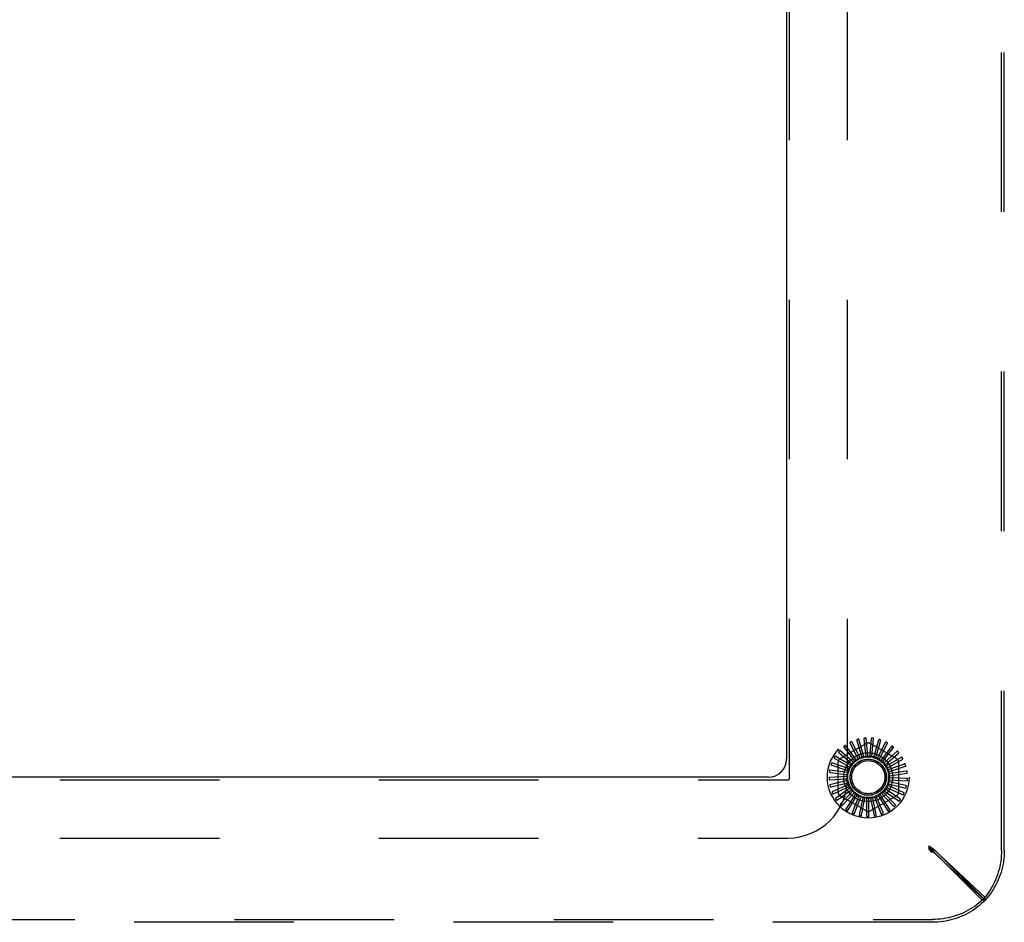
# Model space of a CAD drawing. Header units: inches. Extents: x 0 to 200, y 0 to 129.
# Tile 25 of 43: x 36.91 to 43.7, y 105.26 to 111.48. Entities that reach past the tile are written whole.
import ezdxf

# ---------------------------------------------------------------- set-up
doc = ezdxf.new("R2010")
doc.units = ezdxf.units.IN
doc.header["$LTSCALE"] = 11
doc.header["$MEASUREMENT"] = 0
doc.linetypes.add('HIDDEN', pattern=[0.2, 0.1, -0.1])
doc.layers.get('0').update_dxf_attribs({"linetype": 'CONTINUOUS'})
doc.layers.add('DEFAULT_2', color=8, linetype='HIDDEN')

msp = doc.modelspace()

# ---------------------------------------------------------------- linework, layer by layer
at = {"color": 3, "linetype": 'Continuous'}
for p, q in [((42.1975, 114.1343), (42.1975, 106.3843)), ((42.0725, 106.2593), (26.3225, 106.2593))]:
    msp.add_line(p, q, dxfattribs=at)
msp.add_arc((42.0725, 106.3843), 0.125, 270, 360, dxfattribs=at)
at = {"layer": 'DEFAULT_2', "color": 8, "linetype": 'HIDDEN'}
for p, q in [((43.678, 105.7548), (43.678, 114.7637)), ((43.6975, 105.7548), (43.6975, 114.7637)), ((42.2165, 106.2503), (42.2165, 114.2683)), ((42.6165, 106.2503), (42.6165, 114.2683)), ((42.7306, 106.5222), (42.7414, 106.4167)), ((42.7577, 106.4035), (42.7458, 106.5279)), ((42.7808, 106.523), (42.7715, 106.4174)), ((42.7851, 106.4013), (42.7969, 106.5257)), ((42.5663, 106.388), (42.7454, 106.4914)), ((42.5931, 106.4645), (42.6592, 106.3816)), ((42.6801, 106.3794), (42.6029, 106.4776)), ((42.6349, 106.4924), (42.6842, 106.3985)), ((42.7043, 106.3923), (42.647, 106.5034)), ((42.6813, 106.5119), (42.7119, 106.4103)), ((42.7305, 106.4005), (42.6953, 106.5204)), ((42.7746, 106.4914), (42.9538, 106.388)), ((42.8304, 106.5143), (42.8012, 106.4123)), ((42.8115, 106.394), (42.8467, 106.5139)), ((42.8774, 106.4964), (42.8294, 106.4018)), ((42.8361, 106.3818), (42.8933, 106.4929)), ((42.9201, 106.4699), (42.8551, 106.3861)), ((42.8579, 106.3652), (42.9351, 106.4635)), ((42.5287, 106.3878), (42.621, 106.3354)), ((42.6412, 106.3411), (42.533, 106.4035)), ((42.5572, 106.4292), (42.6379, 106.3603)), ((42.6588, 106.3621), (42.5644, 106.4439)), ((42.6842, 106.3985), (42.6908, 106.3858)), ((42.7119, 106.4103), (42.716, 106.3966)), ((42.7414, 106.4167), (42.7428, 106.4025)), ((42.7715, 106.4174), (42.7702, 106.4032)), ((42.8012, 106.4123), (42.7973, 106.3986)), ((42.8294, 106.4018), (42.823, 106.3891)), ((42.8551, 106.3861), (42.8464, 106.3748)), ((42.8762, 106.3448), (42.9706, 106.4266)), ((42.9571, 106.4358), (42.8774, 106.3658)), ((42.987, 106.3953), (42.8955, 106.3416)), ((42.5086, 106.3417), (42.6091, 106.3077)), ((42.6279, 106.3171), (42.5098, 106.358)), ((42.5517, 106.1558), (42.5517, 106.3627)), ((42.621, 106.3354), (42.6334, 106.3283)), ((42.6379, 106.3603), (42.6487, 106.351)), ((42.6592, 106.3816), (42.6681, 106.3704)), ((42.6883, 106.3835), (42.688, 106.3834)), ((42.8774, 106.3658), (42.8667, 106.3564)), ((42.8955, 106.3416), (42.8831, 106.3344)), ((42.8903, 106.3213), (42.9985, 106.3838)), ((42.8996, 106.2955), (43.0177, 106.3364)), ((43.0086, 106.3499), (42.9086, 106.3145)), ((42.9684, 106.3627), (42.9684, 106.1558)), ((42.6158, 106.2638), (42.491, 106.2579)), ((42.6193, 106.291), (42.4956, 106.3088)), ((42.4975, 106.2926), (42.6027, 106.2782)), ((42.6027, 106.2782), (42.6168, 106.2763)), ((42.6091, 106.3077), (42.6226, 106.3031)), ((42.9086, 106.3145), (42.8951, 106.3098)), ((42.9164, 106.2854), (42.9023, 106.2833)), ((42.904, 106.2684), (43.0277, 106.2862)), ((42.9185, 106.2553), (42.9042, 106.2559)), ((43.0213, 106.3012), (42.9164, 106.2854)), ((43.0245, 106.251), (42.9185, 106.2553)), ((26.1885, 106.2403), (42.2065, 106.2403)), ((42.496, 106.2423), (42.6019, 106.2481)), ((42.6176, 106.2365), (42.4961, 106.207)), ((42.5039, 106.1927), (42.6069, 106.2184)), ((42.6245, 106.2099), (42.5108, 106.158)), ((42.5212, 106.1454), (42.6174, 106.1902)), ((42.6363, 106.1852), (42.5345, 106.1127)), ((42.6019, 106.2481), (42.6161, 106.2489)), ((42.6069, 106.2184), (42.6207, 106.2218)), ((42.6174, 106.1902), (42.6303, 106.1962)), ((42.8861, 106.1891), (42.9997, 106.1372)), ((42.9057, 106.1967), (42.8927, 106.2026)), ((42.8971, 106.2143), (43.0185, 106.1848)), ((42.9149, 106.2254), (42.901, 106.2287)), ((42.9031, 106.241), (43.0279, 106.2351)), ((43.0025, 106.1533), (42.9057, 106.1967)), ((43.0181, 106.2011), (42.9149, 106.2254)), ((42.547, 106.1023), (42.633, 106.1644)), ((42.6525, 106.1631), (42.5663, 106.0726)), ((42.7454, 106.0271), (42.5663, 106.1306)), ((42.5806, 106.0648), (42.6533, 106.1421)), ((42.6727, 106.1445), (42.6051, 106.0393)), ((42.6206, 106.0344), (42.6774, 106.124)), ((42.633, 106.1644), (42.6446, 106.1727)), ((42.696, 106.13), (42.6495, 106.014)), ((42.6533, 106.1421), (42.6631, 106.1525)), ((42.6774, 106.124), (42.685, 106.136)), ((42.7216, 106.1202), (42.6979, 105.9975)), ((42.7045, 106.1108), (42.7097, 106.1241)), ((42.7336, 106.103), (42.7362, 106.117)), ((42.7486, 106.1155), (42.7486, 105.9905)), ((42.7636, 106.1008), (42.7635, 106.1151)), ((42.9538, 106.1306), (42.7746, 106.0271)), ((42.776, 106.1159), (42.7997, 105.9932)), ((42.7935, 106.1043), (42.7908, 106.1183)), ((42.8029, 106.1215), (42.8493, 106.0055)), ((42.8223, 106.1135), (42.8169, 106.1267)), ((42.8281, 106.1321), (42.8957, 106.027)), ((42.8487, 106.1279), (42.841, 106.1399)), ((42.9067, 106.0391), (42.8487, 106.1279)), ((42.851, 106.1473), (42.9372, 106.0569)), ((42.872, 106.1471), (42.8621, 106.1573)), ((42.8705, 106.1665), (42.9723, 106.0941)), ((42.9457, 106.0708), (42.872, 106.1471)), ((42.8912, 106.1703), (42.8795, 106.1785)), ((42.978, 106.1093), (42.8912, 106.1703)), ((42.6657, 106.012), (42.7045, 106.1108)), ((42.7142, 105.9987), (42.7336, 106.103)), ((42.7644, 105.9947), (42.7636, 106.1008)), ((42.8143, 106.0003), (42.7935, 106.1043)), ((42.8624, 106.0153), (42.8223, 106.1135)), ((26.1885, 105.8403), (42.2065, 105.8403)), ((43.1775, 105.7866), (43.2057, 105.7673)), ((43.1975, 105.7593), (43.1775, 105.7866)), ((43.1775, 105.7866), (43.1775, 105.7671)), ((43.1775, 105.7793), (43.1907, 105.7727)), ((43.1775, 105.7793), (43.1875, 105.7693)), ((43.1775, 105.7793), (43.1875, 105.7692)), ((43.1775, 105.7793), (43.1841, 105.766)), ((43.1775, 105.7671), (43.2057, 105.7478)), ((43.1975, 105.7398), (43.1775, 105.7671)), ((43.1841, 105.766), (43.1908, 105.7529)), ((43.1875, 105.7692), (43.1941, 105.7626)), ((43.1941, 105.7626), (43.1975, 105.7593)), ((43.2169, 105.7593), (43.1975, 105.7593)), ((43.5456, 105.4112), (43.1975, 105.7593)), ((43.1975, 105.7593), (43.1975, 105.7398)), ((43.2057, 105.7673), (43.5652, 105.4302)), ((43.2057, 105.7673), (43.2057, 105.7478)), ((43.2057, 105.7478), (43.5652, 105.4107)), ((43.5651, 105.4112), (43.2169, 105.7593)), ((43.5651, 105.4112), (43.5456, 105.4112)), ((43.5652, 105.4107), (43.5652, 105.4302)), ((25.1931, 105.2788), (43.202, 105.2788)), ((43.202, 105.2593), (25.1931, 105.2593))]:
    msp.add_line(p, q, dxfattribs=at)
for points in [[(42.6953, 106.5204), (42.6952, 106.5205), (42.6951, 106.5206), (42.6949, 106.5207), (42.6948, 106.5208), (42.6946, 106.5209), (42.6944, 106.5209), (42.6941, 106.5209), (42.6939, 106.521), (42.6937, 106.521), (42.6934, 106.521), (42.6932, 106.5209), (42.6929, 106.5209), (42.6927, 106.5209), (42.6924, 106.5208), (42.6921, 106.5208), (42.6918, 106.5207), (42.6915, 106.5207), (42.6912, 106.5206), (42.6909, 106.5205), (42.6906, 106.5205)], [(42.7327, 106.5282), (42.7322, 106.5281), (42.7318, 106.5279), (42.7315, 106.5277), (42.7312, 106.5273), (42.731, 106.527), (42.7308, 106.5266), (42.7306, 106.5261), (42.7305, 106.5257), (42.7305, 106.5251), (42.7305, 106.5246), (42.7304, 106.524), (42.7305, 106.5234), (42.7305, 106.5228), (42.7306, 106.5222)], [(42.7458, 106.5279), (42.7458, 106.5281), (42.7457, 106.5282), (42.7456, 106.5283), (42.7454, 106.5284), (42.7453, 106.5285), (42.7451, 106.5286), (42.7449, 106.5287), (42.7446, 106.5287), (42.7444, 106.5288), (42.7442, 106.5288), (42.7439, 106.5289), (42.7437, 106.5289), (42.7434, 106.5289), (42.7431, 106.5289), (42.7428, 106.5289), (42.7425, 106.5289), (42.7422, 106.5289), (42.7419, 106.5289), (42.7416, 106.5289), (42.7413, 106.5289)], [(42.7841, 106.5285), (42.7836, 106.5285), (42.7832, 106.5284), (42.7828, 106.5282), (42.7825, 106.528), (42.7822, 106.5277), (42.7819, 106.5273), (42.7817, 106.5269), (42.7815, 106.5264), (42.7813, 106.5259), (42.7812, 106.5254), (42.7811, 106.5248), (42.781, 106.5243), (42.7809, 106.5237), (42.7808, 106.523)], [(42.7969, 106.5257), (42.7969, 106.5259), (42.7969, 106.5261), (42.7968, 106.5262), (42.7966, 106.5263), (42.7965, 106.5265), (42.7963, 106.5266), (42.7961, 106.5267), (42.7959, 106.5268), (42.7957, 106.5269), (42.7955, 106.5269), (42.7952, 106.527), (42.795, 106.5271), (42.7947, 106.5272), (42.7945, 106.5272), (42.7942, 106.5273), (42.7939, 106.5274), (42.7936, 106.5274), (42.7933, 106.5275), (42.7929, 106.5275), (42.7926, 106.5276)], [(42.5917, 106.4707), (42.5913, 106.4704), (42.5911, 106.47), (42.5909, 106.4696), (42.5908, 106.4692), (42.5908, 106.4688), (42.5909, 106.4684), (42.591, 106.4679), (42.5912, 106.4674), (42.5914, 106.467), (42.5917, 106.4665), (42.592, 106.466), (42.5923, 106.4655), (42.5927, 106.465), (42.5931, 106.4645)], [(42.6029, 106.4776), (42.6027, 106.4777), (42.6026, 106.4778), (42.6024, 106.4778), (42.6022, 106.4778), (42.602, 106.4778), (42.6018, 106.4778), (42.6016, 106.4777), (42.6014, 106.4776), (42.6012, 106.4776), (42.601, 106.4775), (42.6007, 106.4774), (42.6005, 106.4772), (42.6003, 106.4771), (42.6, 106.477), (42.5998, 106.4768), (42.5995, 106.4767), (42.5993, 106.4765), (42.599, 106.4763), (42.5987, 106.4761), (42.5985, 106.476)], [(42.6347, 106.4987), (42.6343, 106.4985), (42.634, 106.4982), (42.6338, 106.4978), (42.6336, 106.4974), (42.6335, 106.497), (42.6335, 106.4966), (42.6336, 106.4961), (42.6337, 106.4956), (42.6338, 106.4951), (42.634, 106.4946), (42.6342, 106.4941), (42.6344, 106.4935), (42.6347, 106.493), (42.6349, 106.4924)], [(42.647, 106.5034), (42.6469, 106.5035), (42.6468, 106.5036), (42.6466, 106.5037), (42.6464, 106.5037), (42.6462, 106.5038), (42.646, 106.5038), (42.6458, 106.5037), (42.6456, 106.5037), (42.6454, 106.5037), (42.6451, 106.5036), (42.6449, 106.5036), (42.6446, 106.5035), (42.6444, 106.5034), (42.6441, 106.5033), (42.6438, 106.5032), (42.6436, 106.5031), (42.6433, 106.503), (42.643, 106.5029), (42.6427, 106.5027), (42.6424, 106.5026)], [(42.6823, 106.5181), (42.6819, 106.5179), (42.6815, 106.5177), (42.6812, 106.5174), (42.681, 106.517), (42.6808, 106.5167), (42.6807, 106.5162), (42.6807, 106.5158), (42.6807, 106.5153), (42.6807, 106.5147), (42.6808, 106.5142), (42.6809, 106.5136), (42.681, 106.5131), (42.6811, 106.5125), (42.6813, 106.5119)], [(42.8346, 106.519), (42.8341, 106.5191), (42.8337, 106.5191), (42.8333, 106.519), (42.8329, 106.5189), (42.8326, 106.5186), (42.8322, 106.5183), (42.8319, 106.5179), (42.8317, 106.5175), (42.8314, 106.5171), (42.8312, 106.5166), (42.831, 106.5161), (42.8308, 106.5155), (42.8306, 106.5149), (42.8304, 106.5143)], [(42.8467, 106.5139), (42.8467, 106.5141), (42.8467, 106.5143), (42.8466, 106.5144), (42.8465, 106.5146), (42.8464, 106.5147), (42.8462, 106.5149), (42.8461, 106.515), (42.8459, 106.5151), (42.8457, 106.5153), (42.8455, 106.5154), (42.8453, 106.5155), (42.845, 106.5156), (42.8448, 106.5158), (42.8445, 106.5159), (42.8443, 106.516), (42.844, 106.5161), (42.8437, 106.5162), (42.8434, 106.5163), (42.8431, 106.5164), (42.8428, 106.5165)], [(42.8824, 106.5002), (42.882, 106.5004), (42.8815, 106.5005), (42.8811, 106.5005), (42.8807, 106.5004), (42.8803, 106.5002), (42.88, 106.5), (42.8796, 106.4997), (42.8792, 106.4993), (42.8789, 106.4989), (42.8786, 106.4985), (42.8783, 106.498), (42.878, 106.4975), (42.8777, 106.497), (42.8774, 106.4964)], [(42.8933, 106.4929), (42.8934, 106.4931), (42.8934, 106.4933), (42.8934, 106.4934), (42.8933, 106.4936), (42.8932, 106.4938), (42.8931, 106.4939), (42.8929, 106.4941), (42.8928, 106.4943), (42.8926, 106.4944), (42.8924, 106.4946), (42.8922, 106.4948), (42.892, 106.4949), (42.8918, 106.4951), (42.8916, 106.4952), (42.8913, 106.4954), (42.8911, 106.4956), (42.8908, 106.4957), (42.8906, 106.4959), (42.8903, 106.4961), (42.89, 106.4963)], [(42.9258, 106.4727), (42.9254, 106.473), (42.925, 106.4731), (42.9246, 106.4732), (42.9242, 106.4732), (42.9237, 106.4731), (42.9233, 106.4729), (42.9229, 106.4727), (42.9225, 106.4724), (42.9221, 106.4721), (42.9217, 106.4717), (42.9213, 106.4713), (42.9209, 106.4709), (42.9205, 106.4704), (42.9201, 106.4699)], [(42.9351, 106.4635), (42.9352, 106.4636), (42.9353, 106.4638), (42.9353, 106.464), (42.9352, 106.4641), (42.9352, 106.4643), (42.9351, 106.4645), (42.935, 106.4647), (42.9348, 106.4649), (42.9347, 106.4651), (42.9346, 106.4653), (42.9344, 106.4655), (42.9342, 106.4657), (42.9341, 106.4659), (42.9339, 106.4661), (42.9337, 106.4663), (42.9335, 106.4665), (42.9332, 106.4667), (42.933, 106.4669), (42.9328, 106.4671), (42.9325, 106.4673)], [(42.5251, 106.393), (42.525, 106.3926), (42.5249, 106.3921), (42.5249, 106.3917), (42.5249, 106.3913), (42.5251, 106.3909), (42.5253, 106.3905), (42.5256, 106.3901), (42.5259, 106.3898), (42.5263, 106.3894), (42.5267, 106.3891), (42.5272, 106.3888), (42.5277, 106.3884), (42.5282, 106.3881), (42.5287, 106.3878)], [(42.533, 106.4035), (42.5328, 106.4036), (42.5326, 106.4036), (42.5325, 106.4036), (42.5323, 106.4035), (42.5321, 106.4034), (42.5319, 106.4033), (42.5318, 106.4032), (42.5316, 106.403), (42.5314, 106.4029), (42.5313, 106.4027), (42.5311, 106.4025), (42.5309, 106.4023), (42.5307, 106.4021), (42.5306, 106.4019), (42.5304, 106.4017), (42.5302, 106.4014), (42.53, 106.4012), (42.5299, 106.4009), (42.5297, 106.4006), (42.5295, 106.4003)], [(42.5547, 106.435), (42.5544, 106.4346), (42.5543, 106.4342), (42.5542, 106.4338), (42.5542, 106.4334), (42.5542, 106.433), (42.5544, 106.4326), (42.5546, 106.4321), (42.5549, 106.4317), (42.5552, 106.4313), (42.5555, 106.4309), (42.5559, 106.4305), (42.5563, 106.4301), (42.5568, 106.4296), (42.5572, 106.4292)], [(42.5644, 106.4439), (42.5642, 106.444), (42.5641, 106.444), (42.5639, 106.444), (42.5637, 106.444), (42.5635, 106.444), (42.5633, 106.4439), (42.5631, 106.4438), (42.5629, 106.4437), (42.5627, 106.4436), (42.5625, 106.4434), (42.5623, 106.4433), (42.5621, 106.4431), (42.5619, 106.4429), (42.5617, 106.4428), (42.5615, 106.4426), (42.5613, 106.4424), (42.5611, 106.4422), (42.5608, 106.4419), (42.5606, 106.4417), (42.5604, 106.4414)], [(42.6908, 106.3858), (42.6905, 106.3854), (42.6901, 106.3849), (42.6897, 106.3845), (42.6893, 106.3841), (42.6888, 106.3838), (42.6883, 106.3835)], [(42.7043, 106.3923), (42.7064, 106.393), (42.7085, 106.3936), (42.7107, 106.3942), (42.7128, 106.3948)], [(42.716, 106.3966), (42.7156, 106.3962), (42.7151, 106.3958), (42.7145, 106.3955), (42.714, 106.3952), (42.7134, 106.395), (42.7128, 106.3948)], [(42.7305, 106.4005), (42.7327, 106.4007), (42.7349, 106.4009), (42.7371, 106.4011), (42.7393, 106.4013)], [(42.7428, 106.4025), (42.7423, 106.4021), (42.7417, 106.4019), (42.7411, 106.4016), (42.7405, 106.4014), (42.7399, 106.4013), (42.7393, 106.4013)], [(42.7577, 106.4035), (42.7599, 106.4033), (42.7622, 106.4031), (42.7644, 106.4029), (42.7666, 106.4026)], [(42.7702, 106.4032), (42.7696, 106.4029), (42.769, 106.4027), (42.7684, 106.4026), (42.7678, 106.4026), (42.7672, 106.4026), (42.7666, 106.4026)], [(42.7851, 106.4013), (42.7872, 106.4007), (42.7893, 106.4001), (42.7915, 106.3995), (42.7936, 106.3988)], [(42.7973, 106.3986), (42.7967, 106.3985), (42.796, 106.3984), (42.7954, 106.3984), (42.7948, 106.3985), (42.7942, 106.3986), (42.7936, 106.3988)], [(42.8115, 106.394), (42.8135, 106.393), (42.8155, 106.392), (42.8174, 106.391), (42.8194, 106.3899)], [(42.823, 106.3891), (42.8223, 106.3891), (42.8217, 106.3891), (42.8211, 106.3892), (42.8205, 106.3894), (42.8199, 106.3896), (42.8194, 106.3899)], [(42.9632, 106.4375), (42.9629, 106.4378), (42.9625, 106.438), (42.9621, 106.4382), (42.9617, 106.4382), (42.9613, 106.4382), (42.9608, 106.4381), (42.9604, 106.438), (42.9599, 106.4378), (42.9595, 106.4375), (42.959, 106.4373), (42.9585, 106.4369), (42.9581, 106.4366), (42.9576, 106.4362), (42.9571, 106.4358)], [(42.9706, 106.4266), (42.9707, 106.4268), (42.9708, 106.4269), (42.9708, 106.4271), (42.9708, 106.4273), (42.9708, 106.4275), (42.9707, 106.4277), (42.9707, 106.4279), (42.9706, 106.4281), (42.9705, 106.4283), (42.9704, 106.4285), (42.9703, 106.4288), (42.9702, 106.429), (42.97, 106.4292), (42.9699, 106.4294), (42.9697, 106.4297), (42.9695, 106.4299), (42.9694, 106.4302), (42.9692, 106.4304), (42.969, 106.4307), (42.9687, 106.431)], [(42.9933, 106.3958), (42.993, 106.3962), (42.9927, 106.3965), (42.9923, 106.3967), (42.9919, 106.3968), (42.9915, 106.3969), (42.991, 106.3969), (42.9906, 106.3968), (42.9901, 106.3967), (42.9896, 106.3966), (42.9891, 106.3964), (42.9886, 106.3962), (42.988, 106.3959), (42.9875, 106.3956), (42.987, 106.3953)], [(42.9985, 106.3838), (42.9986, 106.3839), (42.9987, 106.384), (42.9988, 106.3842), (42.9988, 106.3844), (42.9988, 106.3846), (42.9988, 106.3848), (42.9988, 106.385), (42.9987, 106.3852), (42.9987, 106.3854), (42.9986, 106.3857), (42.9986, 106.3859), (42.9985, 106.3861), (42.9984, 106.3864), (42.9983, 106.3867), (42.9982, 106.3869), (42.998, 106.3872), (42.9979, 106.3875), (42.9978, 106.3878), (42.9976, 106.3881), (42.9975, 106.3884)], [(42.5041, 106.3461), (42.504, 106.3457), (42.504, 106.3452), (42.504, 106.3448), (42.5042, 106.3444), (42.5044, 106.3441), (42.5047, 106.3437), (42.5051, 106.3434), (42.5055, 106.3431), (42.5059, 106.3429), (42.5064, 106.3426), (42.5069, 106.3424), (42.5074, 106.3421), (42.508, 106.3419), (42.5086, 106.3417)], [(42.5098, 106.358), (42.5096, 106.358), (42.5094, 106.358), (42.5093, 106.3579), (42.5091, 106.3578), (42.509, 106.3577), (42.5088, 106.3576), (42.5087, 106.3574), (42.5085, 106.3572), (42.5084, 106.357), (42.5082, 106.3568), (42.5081, 106.3566), (42.508, 106.3564), (42.5078, 106.3562), (42.5077, 106.3559), (42.5076, 106.3557), (42.5075, 106.3554), (42.5073, 106.3551), (42.5072, 106.3548), (42.5071, 106.3545), (42.507, 106.3542)], [(42.6279, 106.3171), (42.6289, 106.319), (42.6301, 106.321), (42.6312, 106.3229), (42.6324, 106.3248)], [(42.6334, 106.3283), (42.6333, 106.3277), (42.6333, 106.3271), (42.6331, 106.3265), (42.6329, 106.3259), (42.6327, 106.3253), (42.6324, 106.3248)], [(42.6412, 106.3411), (42.6426, 106.3428), (42.6441, 106.3445), (42.6456, 106.3461), (42.6471, 106.3478)], [(42.6487, 106.351), (42.6486, 106.3504), (42.6484, 106.3498), (42.6481, 106.3493), (42.6478, 106.3487), (42.6475, 106.3482), (42.6471, 106.3478)], [(42.6588, 106.3621), (42.6606, 106.3635), (42.6623, 106.3649), (42.6641, 106.3662), (42.6659, 106.3675)], [(42.6681, 106.3704), (42.6678, 106.3699), (42.6675, 106.3693), (42.6672, 106.3688), (42.6668, 106.3683), (42.6663, 106.3679), (42.6659, 106.3675)], [(42.6801, 106.3794), (42.6814, 106.3801), (42.6827, 106.3808), (42.684, 106.3814), (42.6854, 106.3821), (42.6867, 106.3828), (42.688, 106.3834)], [(42.8361, 106.3818), (42.8378, 106.3805), (42.8396, 106.3791), (42.8413, 106.3777), (42.843, 106.3763)], [(42.8464, 106.3748), (42.8458, 106.3749), (42.8452, 106.3751), (42.8446, 106.3753), (42.844, 106.3756), (42.8435, 106.3759), (42.843, 106.3763)], [(42.8579, 106.3652), (42.8594, 106.3636), (42.8608, 106.3619), (42.8623, 106.3602), (42.8637, 106.3585)], [(42.8667, 106.3564), (42.8661, 106.3566), (42.8656, 106.3569), (42.865, 106.3572), (42.8645, 106.3576), (42.8641, 106.358), (42.8637, 106.3585)], [(42.8762, 106.3448), (42.8773, 106.3429), (42.8784, 106.341), (42.8795, 106.339), (42.8806, 106.3371)], [(42.8831, 106.3344), (42.8826, 106.3348), (42.8821, 106.3351), (42.8817, 106.3356), (42.8813, 106.336), (42.8809, 106.3365), (42.8806, 106.3371)], [(42.8903, 106.3213), (42.891, 106.3192), (42.8918, 106.3171), (42.8925, 106.315), (42.8931, 106.3128)], [(43.0149, 106.3492), (43.0147, 106.3496), (43.0144, 106.35), (43.0141, 106.3503), (43.0137, 106.3505), (43.0133, 106.3506), (43.0129, 106.3507), (43.0124, 106.3507), (43.012, 106.3507), (43.0114, 106.3507), (43.0109, 106.3506), (43.0103, 106.3504), (43.0098, 106.3503), (43.0092, 106.3501), (43.0086, 106.3499)], [(43.0177, 106.3364), (43.0179, 106.3365), (43.018, 106.3366), (43.0181, 106.3367), (43.0182, 106.3369), (43.0182, 106.3371), (43.0182, 106.3373), (43.0183, 106.3375), (43.0183, 106.3377), (43.0183, 106.338), (43.0182, 106.3382), (43.0182, 106.3385), (43.0182, 106.3387), (43.0181, 106.339), (43.0181, 106.3393), (43.018, 106.3395), (43.018, 106.3398), (43.0179, 106.3401), (43.0178, 106.3404), (43.0177, 106.3407), (43.0176, 106.341)], [(42.491, 106.2579), (42.4908, 106.2579), (42.4907, 106.2578), (42.4906, 106.2577), (42.4905, 106.2575), (42.4904, 106.2573), (42.4903, 106.2571), (42.4902, 106.2569), (42.4901, 106.2567), (42.4901, 106.2565), (42.49, 106.2563), (42.49, 106.256), (42.4899, 106.2558), (42.4899, 106.2555), (42.4899, 106.2552), (42.4898, 106.2549), (42.4898, 106.2546), (42.4898, 106.2543), (42.4898, 106.254), (42.4898, 106.2537), (42.4898, 106.2534)], [(42.4923, 106.2961), (42.4923, 106.2956), (42.4923, 106.2952), (42.4925, 106.2948), (42.4927, 106.2945), (42.493, 106.2942), (42.4933, 106.2939), (42.4937, 106.2936), (42.4942, 106.2934), (42.4947, 106.2932), (42.4952, 106.2931), (42.4957, 106.2929), (42.4963, 106.2928), (42.4969, 106.2927), (42.4975, 106.2926)], [(42.4956, 106.3088), (42.4954, 106.3088), (42.4953, 106.3088), (42.4951, 106.3087), (42.495, 106.3086), (42.4949, 106.3084), (42.4947, 106.3082), (42.4946, 106.3081), (42.4945, 106.3079), (42.4944, 106.3076), (42.4943, 106.3074), (42.4942, 106.3072), (42.4941, 106.3069), (42.4941, 106.3067), (42.494, 106.3064), (42.4939, 106.3061), (42.4938, 106.3059), (42.4938, 106.3055), (42.4937, 106.3052), (42.4936, 106.3049), (42.4936, 106.3046)], [(42.6158, 106.2638), (42.6161, 106.2661), (42.6164, 106.2683), (42.6168, 106.2705), (42.6172, 106.2726)], [(42.6168, 106.2763), (42.617, 106.2757), (42.6171, 106.2751), (42.6172, 106.2745), (42.6173, 106.2739), (42.6172, 106.2733), (42.6172, 106.2726)], [(42.6193, 106.291), (42.62, 106.2932), (42.6207, 106.2953), (42.6215, 106.2974), (42.6223, 106.2994)], [(42.6226, 106.3031), (42.6227, 106.3025), (42.6227, 106.3019), (42.6227, 106.3012), (42.6226, 106.3006), (42.6225, 106.3), (42.6223, 106.2994)], [(42.8951, 106.3098), (42.8947, 106.3102), (42.8943, 106.3107), (42.8939, 106.3112), (42.8936, 106.3117), (42.8933, 106.3123), (42.8931, 106.3128)], [(42.8996, 106.2955), (42.9, 106.2933), (42.9003, 106.2911), (42.9006, 106.2889), (42.9009, 106.2867)], [(42.9023, 106.2833), (42.9019, 106.2838), (42.9016, 106.2843), (42.9013, 106.2849), (42.9011, 106.2855), (42.901, 106.2861), (42.9009, 106.2867)], [(42.904, 106.2684), (42.9039, 106.2662), (42.9038, 106.264), (42.9037, 106.2618), (42.9035, 106.2595)], [(42.9042, 106.2559), (42.904, 106.2565), (42.9038, 106.2571), (42.9036, 106.2577), (42.9035, 106.2583), (42.9035, 106.2589), (42.9035, 106.2595)], [(43.0273, 106.2994), (43.0272, 106.2998), (43.027, 106.3002), (43.0267, 106.3005), (43.0264, 106.3008), (43.0261, 106.301), (43.0256, 106.3012), (43.0252, 106.3013), (43.0247, 106.3014), (43.0242, 106.3014), (43.0236, 106.3014), (43.0231, 106.3014), (43.0225, 106.3014), (43.0219, 106.3013), (43.0213, 106.3012)], [(43.0301, 106.248), (43.03, 106.2485), (43.0299, 106.2489), (43.0297, 106.2493), (43.0295, 106.2496), (43.0292, 106.2499), (43.0288, 106.2502), (43.0284, 106.2504), (43.0279, 106.2505), (43.0274, 106.2507), (43.0269, 106.2508), (43.0263, 106.2509), (43.0257, 106.2509), (43.0251, 106.251), (43.0245, 106.251)], [(43.0277, 106.2862), (43.0278, 106.2863), (43.028, 106.2864), (43.0281, 106.2865), (43.0282, 106.2866), (43.0283, 106.2868), (43.0283, 106.287), (43.0284, 106.2872), (43.0284, 106.2874), (43.0285, 106.2877), (43.0285, 106.2879), (43.0285, 106.2882), (43.0285, 106.2884), (43.0286, 106.2887), (43.0286, 106.289), (43.0286, 106.2893), (43.0285, 106.2896), (43.0285, 106.2899), (43.0285, 106.2902), (43.0285, 106.2905), (43.0284, 106.2909)], [(42.4901, 106.2448), (42.4902, 106.2443), (42.4904, 106.2439), (42.4906, 106.2435), (42.4909, 106.2432), (42.4912, 106.243), (42.4916, 106.2428), (42.492, 106.2426), (42.4925, 106.2425), (42.493, 106.2424), (42.4936, 106.2424), (42.4941, 106.2423), (42.4947, 106.2423), (42.4953, 106.2423), (42.496, 106.2423)], [(42.4961, 106.207), (42.496, 106.2069), (42.4958, 106.2068), (42.4957, 106.2067), (42.4957, 106.2065), (42.4956, 106.2063), (42.4955, 106.2061), (42.4955, 106.2059), (42.4955, 106.2057), (42.4955, 106.2055), (42.4955, 106.2052), (42.4955, 106.205), (42.4955, 106.2047), (42.4955, 106.2044), (42.4955, 106.2042), (42.4955, 106.2039), (42.4956, 106.2036), (42.4956, 106.2033), (42.4957, 106.203), (42.4958, 106.2026), (42.4958, 106.2023)], [(42.4978, 106.194), (42.4979, 106.1935), (42.4981, 106.1931), (42.4984, 106.1928), (42.4988, 106.1926), (42.4992, 106.1924), (42.4996, 106.1923), (42.5, 106.1922), (42.5005, 106.1922), (42.5011, 106.1922), (42.5016, 106.1922), (42.5022, 106.1923), (42.5027, 106.1924), (42.5033, 106.1925), (42.5039, 106.1927)], [(42.6161, 106.2489), (42.6165, 106.2483), (42.6167, 106.2478), (42.6169, 106.2472), (42.6171, 106.2466), (42.6172, 106.246), (42.6172, 106.2454)], [(42.6176, 106.2365), (42.6174, 106.2387), (42.6173, 106.2409), (42.6172, 106.2431), (42.6172, 106.2454)], [(42.6207, 106.2218), (42.6211, 106.2214), (42.6215, 106.2209), (42.6218, 106.2203), (42.6221, 106.2198), (42.6223, 106.2192), (42.6224, 106.2186)], [(42.6245, 106.2099), (42.6239, 106.2121), (42.6234, 106.2142), (42.6229, 106.2164), (42.6224, 106.2186)], [(42.6303, 106.1962), (42.6308, 106.1958), (42.6312, 106.1953), (42.6317, 106.1949), (42.632, 106.1944), (42.6323, 106.1938), (42.6326, 106.1933)], [(42.6363, 106.1852), (42.6353, 106.1872), (42.6344, 106.1892), (42.6335, 106.1912), (42.6326, 106.1933)], [(42.8795, 106.1785), (42.8796, 106.1791), (42.8798, 106.1797), (42.88, 106.1803), (42.8802, 106.1809), (42.8805, 106.1814), (42.8809, 106.1819)], [(42.8861, 106.1891), (42.8848, 106.1873), (42.8835, 106.1855), (42.8822, 106.1837), (42.8809, 106.1819)], [(42.8927, 106.2026), (42.8926, 106.2032), (42.8927, 106.2038), (42.8927, 106.2044), (42.8929, 106.205), (42.8931, 106.2056), (42.8933, 106.2062)], [(42.8971, 106.2143), (42.8962, 106.2122), (42.8953, 106.2102), (42.8943, 106.2082), (42.8933, 106.2062)], [(42.901, 106.2287), (42.9008, 106.2293), (42.9008, 106.2299), (42.9007, 106.2305), (42.9007, 106.2312), (42.9008, 106.2318), (42.901, 106.2324)], [(42.9031, 106.241), (42.9026, 106.2388), (42.9021, 106.2367), (42.9015, 106.2345), (42.901, 106.2324)], [(43.0231, 106.1971), (43.0231, 106.1976), (43.0231, 106.198), (43.023, 106.1984), (43.0228, 106.1988), (43.0225, 106.1992), (43.0222, 106.1995), (43.0218, 106.1997), (43.0214, 106.2), (43.0209, 106.2002), (43.0204, 106.2004), (43.0199, 106.2006), (43.0193, 106.2008), (43.0187, 106.201), (43.0181, 106.2011)], [(43.0185, 106.1848), (43.0187, 106.1848), (43.0189, 106.1848), (43.019, 106.1849), (43.0192, 106.185), (43.0193, 106.1851), (43.0194, 106.1853), (43.0196, 106.1855), (43.0197, 106.1857), (43.0198, 106.1859), (43.0199, 106.1861), (43.02, 106.1863), (43.0202, 106.1865), (43.0203, 106.1868), (43.0204, 106.187), (43.0205, 106.1873), (43.0206, 106.1876), (43.0207, 106.1879), (43.0208, 106.1882), (43.0209, 106.1885), (43.0209, 106.1888)], [(43.0279, 106.2351), (43.0281, 106.2351), (43.0283, 106.2352), (43.0284, 106.2353), (43.0285, 106.2354), (43.0286, 106.2356), (43.0288, 106.2357), (43.0288, 106.2359), (43.0289, 106.2361), (43.029, 106.2364), (43.0291, 106.2366), (43.0292, 106.2368), (43.0292, 106.2371), (43.0293, 106.2373), (43.0293, 106.2376), (43.0294, 106.2379), (43.0294, 106.2382), (43.0295, 106.2385), (43.0295, 106.2388), (43.0295, 106.2392), (43.0296, 106.2395)], [(42.5108, 106.158), (42.5107, 106.1579), (42.5105, 106.1578), (42.5105, 106.1576), (42.5104, 106.1574), (42.5104, 106.1572), (42.5104, 106.157), (42.5104, 106.1568), (42.5104, 106.1566), (42.5104, 106.1564), (42.5105, 106.1561), (42.5105, 106.1559), (42.5106, 106.1556), (42.5106, 106.1554), (42.5107, 106.1551), (42.5108, 106.1548), (42.5109, 106.1545), (42.511, 106.1543), (42.5111, 106.154), (42.5112, 106.1536), (42.5114, 106.1533)], [(42.5149, 106.1455), (42.5151, 106.1451), (42.5154, 106.1448), (42.5157, 106.1445), (42.5161, 106.1444), (42.5165, 106.1443), (42.517, 106.1442), (42.5174, 106.1442), (42.5179, 106.1443), (42.5184, 106.1444), (42.519, 106.1445), (42.5195, 106.1447), (42.52, 106.1449), (42.5206, 106.1452), (42.5212, 106.1454)], [(42.6446, 106.1727), (42.6452, 106.1725), (42.6457, 106.1721), (42.6462, 106.1717), (42.6466, 106.1713), (42.647, 106.1709), (42.6474, 106.1704)], [(42.6525, 106.1631), (42.6512, 106.1649), (42.6499, 106.1667), (42.6486, 106.1685), (42.6474, 106.1704)], [(42.6631, 106.1525), (42.6637, 106.1523), (42.6642, 106.1521), (42.6648, 106.1518), (42.6653, 106.1515), (42.6658, 106.1511), (42.6663, 106.1507)], [(42.6727, 106.1445), (42.671, 106.146), (42.6694, 106.1475), (42.6678, 106.1491), (42.6663, 106.1507)], [(42.685, 106.136), (42.6856, 106.136), (42.6862, 106.1359), (42.6869, 106.1357), (42.6874, 106.1355), (42.688, 106.1352), (42.6885, 106.1349)], [(42.696, 106.13), (42.6941, 106.1312), (42.6922, 106.1324), (42.6903, 106.1336), (42.6885, 106.1349)], [(42.7097, 106.1241), (42.7103, 106.1241), (42.7109, 106.1241), (42.7116, 106.1241), (42.7122, 106.124), (42.7128, 106.1238), (42.7133, 106.1236)], [(42.7216, 106.1202), (42.7195, 106.121), (42.7174, 106.1218), (42.7154, 106.1227), (42.7133, 106.1236)], [(42.7362, 106.117), (42.7368, 106.1172), (42.7374, 106.1173), (42.738, 106.1174), (42.7386, 106.1174), (42.7393, 106.1173), (42.7399, 106.1172)], [(42.7486, 106.1155), (42.7464, 106.1159), (42.7442, 106.1163), (42.742, 106.1167), (42.7399, 106.1172)], [(42.7635, 106.1151), (42.7641, 106.1153), (42.7647, 106.1156), (42.7653, 106.1158), (42.7659, 106.1159), (42.7665, 106.1159), (42.7671, 106.116)], [(42.776, 106.1159), (42.7738, 106.1159), (42.7716, 106.1159), (42.7693, 106.1159), (42.7671, 106.116)], [(42.7908, 106.1183), (42.7913, 106.1187), (42.7918, 106.1191), (42.7923, 106.1193), (42.7929, 106.1196), (42.7935, 106.1198), (42.7941, 106.1199)], [(42.8029, 106.1215), (42.8007, 106.1211), (42.7985, 106.1206), (42.7963, 106.1202), (42.7941, 106.1199)], [(42.8169, 106.1267), (42.8173, 106.1272), (42.8177, 106.1276), (42.8182, 106.128), (42.8188, 106.1283), (42.8193, 106.1286), (42.8199, 106.1289)], [(42.8281, 106.1321), (42.8261, 106.1313), (42.824, 106.1304), (42.822, 106.1296), (42.8199, 106.1289)], [(42.841, 106.1399), (42.8413, 106.1404), (42.8416, 106.1409), (42.842, 106.1414), (42.8425, 106.1418), (42.843, 106.1422), (42.8435, 106.1425)], [(42.851, 106.1473), (42.8491, 106.1461), (42.8473, 106.1449), (42.8454, 106.1437), (42.8435, 106.1425)], [(42.8621, 106.1573), (42.8623, 106.1579), (42.8625, 106.1585), (42.8629, 106.159), (42.8632, 106.1595), (42.8636, 106.16), (42.8641, 106.1604)], [(42.8705, 106.1665), (42.8689, 106.165), (42.8673, 106.1634), (42.8657, 106.1619), (42.8641, 106.1604)], [(42.9997, 106.1372), (42.9999, 106.1372), (43.0001, 106.1372), (43.0003, 106.1372), (43.0004, 106.1373), (43.0006, 106.1374), (43.0008, 106.1375), (43.0009, 106.1377), (43.0011, 106.1379), (43.0012, 106.138), (43.0014, 106.1382), (43.0015, 106.1384), (43.0017, 106.1386), (43.0018, 106.1388), (43.002, 106.1391), (43.0021, 106.1393), (43.0023, 106.1396), (43.0025, 106.1398), (43.0026, 106.1401), (43.0028, 106.1404), (43.0029, 106.1407)], [(43.0065, 106.1485), (43.0067, 106.1489), (43.0067, 106.1494), (43.0067, 106.1498), (43.0066, 106.1502), (43.0064, 106.1506), (43.0061, 106.1509), (43.0058, 106.1513), (43.0055, 106.1516), (43.005, 106.1519), (43.0046, 106.1522), (43.0041, 106.1525), (43.0036, 106.1528), (43.003, 106.1531), (43.0025, 106.1533)], [(42.5345, 106.1127), (42.5343, 106.1126), (42.5343, 106.1124), (42.5342, 106.1122), (42.5342, 106.112), (42.5342, 106.1119), (42.5342, 106.1116), (42.5343, 106.1114), (42.5343, 106.1112), (42.5344, 106.111), (42.5345, 106.1108), (42.5346, 106.1105), (42.5347, 106.1103), (42.5348, 106.1101), (42.5349, 106.1098), (42.5351, 106.1096), (42.5352, 106.1093), (42.5354, 106.109), (42.5355, 106.1087), (42.5357, 106.1085), (42.5359, 106.1082)], [(42.5408, 106.1012), (42.5411, 106.1008), (42.5415, 106.1006), (42.5419, 106.1004), (42.5423, 106.1003), (42.5427, 106.1002), (42.5431, 106.1003), (42.5436, 106.1004), (42.5441, 106.1006), (42.5445, 106.1008), (42.545, 106.101), (42.5455, 106.1013), (42.546, 106.1016), (42.5465, 106.1019), (42.547, 106.1023)], [(42.5663, 106.0726), (42.5662, 106.0725), (42.5661, 106.0723), (42.5661, 106.0722), (42.5661, 106.072), (42.5662, 106.0718), (42.5663, 106.0716), (42.5663, 106.0714), (42.5664, 106.0712), (42.5666, 106.071), (42.5667, 106.0708), (42.5668, 106.0706), (42.567, 106.0703), (42.5671, 106.0701), (42.5673, 106.0699), (42.5675, 106.0697), (42.5677, 106.0695), (42.5679, 106.0692), (42.5681, 106.069), (42.5683, 106.0687), (42.5686, 106.0685)], [(42.5747, 106.0625), (42.5751, 106.0623), (42.5755, 106.0621), (42.5759, 106.062), (42.5763, 106.0619), (42.5767, 106.062), (42.5771, 106.0621), (42.5776, 106.0623), (42.578, 106.0625), (42.5784, 106.0628), (42.5789, 106.0632), (42.5793, 106.0635), (42.5797, 106.0639), (42.5802, 106.0644), (42.5806, 106.0648)], [(42.9372, 106.0569), (42.9374, 106.0568), (42.9375, 106.0567), (42.9377, 106.0567), (42.9379, 106.0567), (42.9381, 106.0567), (42.9383, 106.0568), (42.9385, 106.0569), (42.9387, 106.057), (42.9389, 106.0571), (42.9391, 106.0572), (42.9393, 106.0573), (42.9395, 106.0574), (42.9398, 106.0576), (42.94, 106.0578), (42.9402, 106.0579), (42.9405, 106.0581), (42.9407, 106.0583), (42.9409, 106.0585), (42.9412, 106.0587), (42.9415, 106.059)], [(42.9477, 106.0648), (42.948, 106.0652), (42.9482, 106.0655), (42.9483, 106.0659), (42.9484, 106.0664), (42.9483, 106.0668), (42.9482, 106.0672), (42.9481, 106.0676), (42.9479, 106.0681), (42.9476, 106.0685), (42.9473, 106.069), (42.9469, 106.0694), (42.9466, 106.0699), (42.9462, 106.0703), (42.9457, 106.0708)], [(42.9723, 106.0941), (42.9725, 106.094), (42.9726, 106.094), (42.9728, 106.094), (42.973, 106.094), (42.9732, 106.0941), (42.9734, 106.0942), (42.9736, 106.0943), (42.9737, 106.0944), (42.9739, 106.0946), (42.9741, 106.0947), (42.9743, 106.0949), (42.9745, 106.0951), (42.9747, 106.0953), (42.9749, 106.0955), (42.9751, 106.0957), (42.9753, 106.0959), (42.9755, 106.0961), (42.9757, 106.0964), (42.9759, 106.0966), (42.976, 106.0968)], [(42.9811, 106.1038), (42.9814, 106.1042), (42.9815, 106.1046), (42.9815, 106.1051), (42.9815, 106.1055), (42.9814, 106.1059), (42.9812, 106.1063), (42.9809, 106.1067), (42.9806, 106.1071), (42.9803, 106.1075), (42.9799, 106.1079), (42.9795, 106.1082), (42.979, 106.1086), (42.9785, 106.109), (42.978, 106.1093)], [(42.6051, 106.0393), (42.605, 106.0392), (42.605, 106.039), (42.605, 106.0388), (42.6051, 106.0387), (42.6052, 106.0385), (42.6053, 106.0383), (42.6054, 106.0381), (42.6055, 106.0379), (42.6057, 106.0378), (42.6058, 106.0376), (42.606, 106.0374), (42.6062, 106.0372), (42.6064, 106.037), (42.6066, 106.0369), (42.6068, 106.0367), (42.6071, 106.0365), (42.6073, 106.0363), (42.6076, 106.0361), (42.6078, 106.0359), (42.6081, 106.0358)], [(42.6153, 106.031), (42.6157, 106.0308), (42.6161, 106.0307), (42.6165, 106.0307), (42.617, 106.0307), (42.6174, 106.0309), (42.6177, 106.0311), (42.6181, 106.0313), (42.6185, 106.0317), (42.6189, 106.032), (42.6192, 106.0324), (42.6196, 106.0329), (42.62, 106.0333), (42.6203, 106.0338), (42.6206, 106.0344)], [(42.6495, 106.014), (42.6495, 106.0138), (42.6495, 106.0137), (42.6495, 106.0135), (42.6496, 106.0133), (42.6498, 106.0132), (42.6499, 106.013), (42.65, 106.0129), (42.6502, 106.0127), (42.6504, 106.0126), (42.6506, 106.0124), (42.6508, 106.0123), (42.651, 106.0121), (42.6512, 106.012), (42.6515, 106.0118), (42.6517, 106.0117), (42.652, 106.0116), (42.6523, 106.0114), (42.6526, 106.0113), (42.6529, 106.0111), (42.6532, 106.011)], [(42.6611, 106.0078), (42.6615, 106.0076), (42.662, 106.0076), (42.6624, 106.0076), (42.6628, 106.0078), (42.6632, 106.008), (42.6635, 106.0083), (42.6638, 106.0086), (42.6641, 106.009), (42.6644, 106.0094), (42.6647, 106.0099), (42.665, 106.0104), (42.6652, 106.0109), (42.6655, 106.0115), (42.6657, 106.012)], [(42.6979, 105.9975), (42.6979, 105.9973), (42.698, 105.9972), (42.6981, 105.997), (42.6982, 105.9969), (42.6983, 105.9967), (42.6985, 105.9966), (42.6987, 105.9965), (42.6989, 105.9964), (42.6991, 105.9963), (42.6993, 105.9962), (42.6995, 105.9961), (42.6998, 105.996), (42.7, 105.9959), (42.7003, 105.9958), (42.7005, 105.9957), (42.7008, 105.9956), (42.7011, 105.9955), (42.7014, 105.9954), (42.7018, 105.9954), (42.7021, 105.9953)], [(42.7105, 105.9936), (42.7109, 105.9935), (42.7114, 105.9936), (42.7118, 105.9937), (42.7121, 105.9939), (42.7125, 105.9942), (42.7128, 105.9945), (42.713, 105.9949), (42.7132, 105.9954), (42.7134, 105.9958), (42.7136, 105.9964), (42.7138, 105.9969), (42.714, 105.9975), (42.7141, 105.9981), (42.7142, 105.9987)], [(42.7486, 105.9905), (42.7486, 105.9903), (42.7487, 105.9902), (42.7488, 105.99), (42.7489, 105.9899), (42.7491, 105.9898), (42.7493, 105.9897), (42.7495, 105.9896), (42.7497, 105.9896), (42.7499, 105.9895), (42.7502, 105.9894), (42.7504, 105.9894), (42.7507, 105.9893), (42.7509, 105.9893), (42.7512, 105.9892), (42.7515, 105.9892), (42.7518, 105.9892), (42.7521, 105.9891), (42.7524, 105.9891), (42.7527, 105.9891), (42.753, 105.9891)], [(42.7617, 105.989), (42.7621, 105.9891), (42.7625, 105.9892), (42.7629, 105.9894), (42.7632, 105.9897), (42.7635, 105.99), (42.7637, 105.9904), (42.7639, 105.9908), (42.764, 105.9913), (42.7641, 105.9918), (42.7642, 105.9923), (42.7643, 105.9929), (42.7643, 105.9935), (42.7644, 105.9941), (42.7644, 105.9947)], [(42.7997, 105.9932), (42.7997, 105.993), (42.7998, 105.9929), (42.8, 105.9928), (42.8001, 105.9927), (42.8003, 105.9926), (42.8005, 105.9926), (42.8007, 105.9925), (42.8009, 105.9925), (42.8012, 105.9925), (42.8014, 105.9924), (42.8017, 105.9924), (42.8019, 105.9924), (42.8022, 105.9924), (42.8025, 105.9924), (42.8028, 105.9925), (42.8031, 105.9925), (42.8034, 105.9925), (42.8037, 105.9926), (42.804, 105.9926), (42.8044, 105.9927)], [(42.8128, 105.9942), (42.8132, 105.9943), (42.8136, 105.9945), (42.8139, 105.9948), (42.8142, 105.9951), (42.8144, 105.9955), (42.8145, 105.9959), (42.8146, 105.9964), (42.8147, 105.9969), (42.8147, 105.9974), (42.8147, 105.998), (42.8146, 105.9985), (42.8146, 105.9991), (42.8145, 105.9997), (42.8143, 106.0003)], [(42.8493, 106.0055), (42.8494, 106.0054), (42.8495, 106.0052), (42.8497, 106.0052), (42.8498, 106.0051), (42.85, 106.0051), (42.8502, 106.005), (42.8505, 106.005), (42.8507, 106.005), (42.8509, 106.0051), (42.8512, 106.0051), (42.8514, 106.0051), (42.8517, 106.0052), (42.8519, 106.0052), (42.8522, 106.0053), (42.8525, 106.0054), (42.8528, 106.0055), (42.8531, 106.0055), (42.8534, 106.0056), (42.8537, 106.0057), (42.8539, 106.0058)], [(42.862, 106.009), (42.8624, 106.0092), (42.8627, 106.0095), (42.863, 106.0098), (42.8632, 106.0102), (42.8633, 106.0106), (42.8634, 106.011), (42.8634, 106.0115), (42.8633, 106.012), (42.8633, 106.0125), (42.8631, 106.013), (42.863, 106.0136), (42.8628, 106.0141), (42.8626, 106.0147), (42.8624, 106.0153)], [(42.8957, 106.027), (42.8958, 106.0269), (42.896, 106.0268), (42.8961, 106.0267), (42.8963, 106.0267), (42.8965, 106.0267), (42.8967, 106.0267), (42.8969, 106.0268), (42.8972, 106.0268), (42.8974, 106.0269), (42.8976, 106.0269), (42.8979, 106.027), (42.8981, 106.0271), (42.8983, 106.0272), (42.8986, 106.0273), (42.8989, 106.0275), (42.8991, 106.0276), (42.8994, 106.0277), (42.8997, 106.0279), (42.9, 106.0281), (42.9003, 106.0282)], [(42.9075, 106.0328), (42.9079, 106.0331), (42.9082, 106.0334), (42.9084, 106.0338), (42.9085, 106.0342), (42.9085, 106.0346), (42.9085, 106.0351), (42.9084, 106.0355), (42.9083, 106.036), (42.9081, 106.0365), (42.9079, 106.037), (42.9076, 106.0375), (42.9073, 106.038), (42.907, 106.0385), (42.9067, 106.0391)], [(43.1875, 105.7693), (43.1942, 105.7627), (43.1975, 105.7593)], [(43.1907, 105.7727), (43.2039, 105.766), (43.2105, 105.7627), (43.2169, 105.7593)], [(43.1908, 105.7529), (43.1941, 105.7463), (43.1975, 105.7398)], [(43.678, 105.7548), (43.6777, 105.7359), (43.6766, 105.717), (43.6749, 105.6981), (43.6725, 105.6793), (43.6694, 105.6607), (43.6656, 105.6421), (43.6611, 105.6238), (43.656, 105.6056), (43.6502, 105.5876), (43.6437, 105.5699), (43.6366, 105.5524), (43.6289, 105.5353), (43.6205, 105.5184), (43.6115, 105.5019), (43.6019, 105.4857), (43.5918, 105.47), (43.5811, 105.4546), (43.5698, 105.4397), (43.5579, 105.4252), (43.5456, 105.4112)], [(43.6975, 105.7548), (43.6972, 105.7359), (43.6961, 105.717), (43.6944, 105.6981), (43.692, 105.6793), (43.6889, 105.6607), (43.6851, 105.6421), (43.6806, 105.6238), (43.6755, 105.6056), (43.6696, 105.5876), (43.6632, 105.5699), (43.6561, 105.5524), (43.6483, 105.5353), (43.64, 105.5184), (43.631, 105.5019), (43.6214, 105.4857), (43.6113, 105.47), (43.6005, 105.4546), (43.5893, 105.4397), (43.5774, 105.4252), (43.5651, 105.4112)], [(43.5652, 105.4302), (43.5522, 105.4174), (43.5388, 105.4051), (43.5249, 105.3933), (43.5106, 105.382), (43.4959, 105.3712), (43.4807, 105.361), (43.4652, 105.3513), (43.4493, 105.3421), (43.4331, 105.3336), (43.4165, 105.3256), (43.3997, 105.3182), (43.3826, 105.3114), (43.3652, 105.3053), (43.3477, 105.2998), (43.3299, 105.2949), (43.312, 105.2906), (43.2939, 105.287), (43.2756, 105.284), (43.2573, 105.2817), (43.2389, 105.2801), (43.2205, 105.2791), (43.202, 105.2788)], [(43.5652, 105.4107), (43.5522, 105.3979), (43.5388, 105.3856), (43.5249, 105.3738), (43.5106, 105.3625), (43.4959, 105.3517), (43.4807, 105.3415), (43.4652, 105.3318), (43.4493, 105.3227), (43.4331, 105.3141), (43.4165, 105.3061), (43.3997, 105.2987), (43.3826, 105.292), (43.3652, 105.2858), (43.3477, 105.2803), (43.3299, 105.2754), (43.312, 105.2711), (43.2939, 105.2675), (43.2756, 105.2645), (43.2573, 105.2622), (43.2389, 105.2606), (43.2205, 105.2596), (43.202, 105.2593)]]:
    msp.add_lwpolyline(points, dxfattribs=at)
for radius in [0.2813, 0.1685, 0.1452, 0.1405, 0.1253, 0.124, 0.114]:
    msp.add_circle((42.76, 106.2593), radius, dxfattribs=at)
for centre, radius, start, end in [((42.76, 106.2593), 0.2703, 93.97275, 95.80313), ((42.76, 106.2593), 0.2703, 83.08042, 84.89352), ((42.76, 106.2593), 0.2703, 126.69863, 128.53023), ((42.76, 106.2593), 0.2703, 115.80806, 117.6211), ((42.76, 106.2593), 0.2703, 104.88029, 106.71191), ((42.76, 106.4662), 0.0292, 60, 120), ((42.76, 106.2593), 0.2703, 72.15328, 73.98476), ((42.76, 106.2593), 0.2703, 61.26271, 63.07566), ((42.76, 106.2593), 0.2703, 50.33461, 52.16645), ((42.76, 106.2593), 0.2703, 148.53624, 150.34844), ((42.5809, 106.3627), 0.0292, 120, 180), ((42.76, 106.2593), 0.2703, 137.62648, 139.4392), ((42.76, 106.2593), 0.1443, 112.72801, 118.67426), ((42.76, 106.2593), 0.1443, 101.81892, 107.76516), ((42.76, 106.2593), 0.1443, 90.90983, 96.85607), ((42.76, 106.2593), 0.1443, 80.00074, 85.94698), ((42.76, 106.2593), 0.1443, 69.09165, 75.03789), ((42.76, 106.2593), 0.1443, 58.18255, 64.1288), ((42.9392, 106.3627), 0.0292, 0, 60), ((42.76, 106.2593), 0.2703, 39.4457, 41.25754), ((42.76, 106.2593), 0.2703, 28.53528, 30.3483), ((42.76, 106.2593), 0.2703, 159.42591, 161.25738), ((42.76, 106.2593), 0.1443, 145.45528, 151.40153), ((42.76, 106.2593), 0.1443, 134.54619, 140.49244), ((42.76, 106.2593), 0.1443, 123.6371, 129.58335), ((42.76, 106.2593), 0.1443, 47.27346, 53.21971), ((42.76, 106.2593), 0.1443, 36.36437, 42.31062), ((42.76, 106.2593), 0.1443, 25.45528, 31.40153), ((42.76, 106.2593), 0.2703, 17.60789, 19.43928), ((42.2065, 106.2503), 0.41, 270, 360), ((42.2065, 106.2503), 0.01, 270, 360), ((42.76, 106.2593), 0.2703, 181.24396, 183.0757), ((42.76, 106.2593), 0.2703, 170.35343, 172.16654), ((42.76, 106.2593), 0.1443, 178.18255, 184.1288), ((42.76, 106.2593), 0.1443, 167.27346, 173.21971), ((42.76, 106.2593), 0.1443, 156.36437, 162.31062), ((42.76, 106.2593), 0.1443, 14.54619, 20.49244), ((42.76, 106.2593), 0.1443, 3.6371, 9.58335), ((42.76, 106.2593), 0.1443, 352.72801, 358.67426), ((42.76, 106.2593), 0.2703, 6.71739, 8.53022), ((42.76, 106.2593), 0.2703, 192.17216, 193.98464), ((42.76, 106.2593), 0.1443, 189.09165, 195.03789), ((42.76, 106.2593), 0.1443, 200.00074, 205.94698), ((42.76, 106.2593), 0.1443, 210.90983, 216.85607), ((42.76, 106.2593), 0.1443, 330.90983, 336.85607), ((42.76, 106.2593), 0.1443, 341.81892, 347.76516), ((42.76, 106.2593), 0.2703, 344.87983, 346.71209), ((42.76, 106.2593), 0.2703, 355.80947, 357.62099), ((42.76, 106.2593), 0.2703, 203.08151, 204.89389), ((42.5809, 106.1558), 0.0292, 180, 240), ((42.76, 106.2593), 0.1443, 221.81892, 227.76516), ((42.76, 106.2593), 0.1443, 232.72801, 238.67426), ((42.76, 106.2593), 0.1443, 243.6371, 249.58335), ((42.76, 106.2593), 0.1443, 254.54619, 260.49244), ((42.76, 106.2593), 0.1443, 265.45528, 271.40153), ((42.76, 106.2593), 0.1443, 276.36437, 282.31062), ((42.76, 106.2593), 0.1443, 287.27346, 293.21971), ((42.76, 106.2593), 0.1443, 298.18255, 304.1288), ((42.76, 106.2593), 0.1443, 309.09165, 315.03789), ((42.76, 106.2593), 0.1443, 320.00074, 325.94698), ((42.9392, 106.1558), 0.0292, 300, 360), ((42.76, 106.2593), 0.2703, 333.98976, 335.80286), ((42.76, 106.2593), 0.2703, 213.97148, 215.80285), ((42.76, 106.2593), 0.2703, 224.89884, 226.71198), ((42.76, 106.2593), 0.2703, 312.17208, 313.98478), ((42.76, 106.2593), 0.2703, 323.06246, 324.8938), ((42.76, 106.2593), 0.2703, 235.78926, 237.62117), ((42.76, 106.2593), 0.2703, 246.71789, 248.53009), ((42.76, 106.2593), 0.2703, 257.62679, 259.43933), ((42.76, 106.0524), 0.0292, 240, 300), ((42.76, 106.2593), 0.2703, 268.50935, 270.34835), ((42.76, 106.2593), 0.2703, 279.44428, 281.25742), ((42.76, 106.2593), 0.2703, 290.33455, 292.16663), ((42.76, 106.2593), 0.2703, 301.26369, 303.07554)]:
    msp.add_arc(centre, radius, start, end, dxfattribs=at)

doc.saveas('drawing.dxf')
